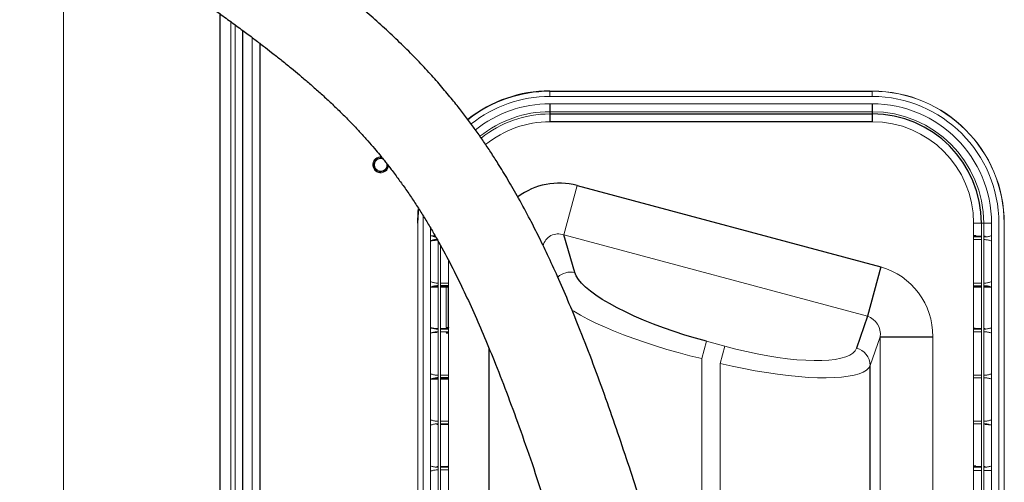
# Paper-space layout '_Left' of a CAD drawing. Header units: millimetres. Extents: x -634 to 605, y 5 to 2555.
# Tile 4 of 18: x -262 to 111, y 547 to 722. Entities that reach past the tile are written whole.
import ezdxf

# ---------------------------------------------------------------- set-up
doc = ezdxf.new("R2010")
doc.units = ezdxf.units.MM

psp = doc.layouts.new('_Left')

# ---------------------------------------------------------------- linework, layer by layer
at = {"color": 144, "linetype": 'Continuous', "lineweight": 18}
for p, q in [((-245, 765.74), (-245, 150.12)), ((-181.77, 721.25), (-181.77, 150.12)), ((-180.13, 720.05), (-180.13, 150)), ((-173.63, 715.23), (-173.63, 150)), ((-61, 695), (-61, 692.94)), ((-61, 694.94), (61, 694.94)), ((61, 695), (61, 692.94)), ((61, 692.94), (-61, 692.94)), ((-61, 690.17), (61, 690.17)), ((61, 687.2), (-61, 687.2)), ((-50.71, 659.28), (-55.71, 640.62)), ((-111, 645), (-111, 355)), ((-110.94, 355), (-110.94, 645)), ((-108.87, 647.62), (-108.94, 645)), ((-108.94, 645), (-108.94, 355)), ((99.39, 355), (99.39, 645)), ((106.17, 645), (99.39, 645)), ((102.36, 645), (102.36, 355)), ((103.2, 355), (103.2, 645)), ((106.17, 645), (106.17, 355)), ((108.94, 355), (108.94, 645)), ((111, 645), (110.94, 645)), ((111, 355), (111, 645)), ((-106.17, 355), (-106.17, 643.27)), ((-103.74, 638.56), (-103.74, 638.81)), ((-103.2, 638.81), (-103.74, 638.81)), ((-103.2, 638.08), (-103.2, 355)), ((59.21, 609.82), (-55.71, 640.62)), ((99.39, 640.15), (99.99, 640.11)), ((102.36, 640.07), (99.39, 640.07)), ((99.39, 639.82), (102.36, 639.82)), ((102.36, 638.81), (99.39, 638.81)), ((100.23, 640.36), (99.41, 640.41)), ((103.74, 640.07), (103.2, 640.07)), ((103.2, 639.82), (103.74, 639.82)), ((103.74, 638.81), (103.2, 638.81)), ((103.74, 640.07), (103.74, 639.82)), ((-102.36, 355), (-102.36, 636.54)), ((-99.39, 631.06), (-99.39, 355)), ((-103.74, 622.4), (-103.2, 622.4)), ((-102.36, 622.4), (-99.39, 622.4)), ((99.39, 622.4), (102.36, 622.4)), ((103.2, 622.4), (103.74, 622.4)), ((-103.2, 620.89), (-106.18, 620.9)), ((-103.74, 621.15), (-103.74, 621.4)), ((-103.2, 621.15), (-103.74, 621.15)), ((-103.74, 621.15), (-103.2, 621.15)), ((-102.36, 621.15), (-99.39, 621.15)), ((-100.23, 620.85), (-99.41, 620.8)), ((-100.23, 605.53), (-100.23, 620.85)), ((-99.39, 621.07), (-99.99, 621.1)), ((-99.41, 620.8), (-99.39, 620.8)), ((-99.41, 620.8), (-99.41, 605.58)), ((102.36, 621.4), (99.39, 621.4)), ((99.99, 621.1), (99.39, 621.07)), ((99.39, 620.8), (99.41, 620.8)), ((99.41, 620.8), (100.23, 620.85)), ((103.74, 621.4), (103.2, 621.4)), ((103.74, 621.15), (103.2, 621.15)), ((106.18, 620.9), (103.2, 620.89)), ((-103.74, 604.99), (-103.74, 605.24)), ((-103.2, 605.24), (-103.74, 605.24)), ((-103.74, 604.99), (-103.2, 604.99)), ((-103.74, 603.73), (-103.74, 603.98)), ((-103.2, 603.98), (-103.74, 603.98)), ((-99.39, 605.24), (-102.36, 605.24)), ((-102.36, 604.99), (-99.39, 604.99)), ((-99.39, 603.98), (-102.36, 603.98)), ((-99.41, 605.58), (-100.23, 605.53)), ((-99.99, 605.28), (-99.39, 605.32)), ((-99.39, 603.65), (-99.99, 603.69)), ((-99.39, 605.58), (-99.41, 605.58)), ((99.39, 605.32), (99.99, 605.28)), ((102.36, 605.24), (99.39, 605.24)), ((99.39, 604.99), (102.36, 604.99)), ((102.36, 603.98), (99.39, 603.98)), ((103.74, 605.24), (103.2, 605.24)), ((103.2, 605.24), (103.74, 605.24)), ((103.2, 604.99), (103.74, 604.99)), ((103.74, 603.98), (103.2, 603.98)), ((-100.23, 603.44), (-99.41, 603.39)), ((-3.51, 593.83), (-1.76, 600.36)), ((5.26, 598.48), (-1.76, 600.36)), ((60.29, 591.27), (64.03, 602.11)), ((64.03, 397.89), (64.03, 602.11)), ((83.95, 602.11), (83.95, 397.89)), ((3.51, 591.95), (5.26, 598.48)), ((-3.51, 461.65), (-3.51, 593.83)), ((3.51, 591.95), (3.51, 436.52)), ((-103.2, 586.07), (-106.18, 586.07)), ((-103.74, 587.57), (-103.2, 587.57)), ((-103.74, 586.32), (-103.74, 586.57)), ((-103.74, 586.32), (-103.2, 586.32)), ((-103.2, 586.32), (-103.74, 586.32)), ((-102.36, 587.57), (-99.39, 587.57)), ((-102.36, 586.32), (-99.39, 586.32)), ((-100.23, 586.03), (-99.41, 585.98)), ((-99.39, 586.24), (-99.99, 586.28)), ((99.39, 587.57), (102.36, 587.57)), ((102.36, 586.57), (99.39, 586.57)), ((103.2, 587.57), (103.74, 587.57)), ((103.74, 586.57), (103.2, 586.57)), ((-103.74, 570.16), (-103.2, 570.16)), ((-102.36, 570.16), (-99.39, 570.16)), ((99.39, 570.16), (102.36, 570.16)), ((103.2, 570.16), (103.74, 570.16)), ((-103.2, 569.15), (-103.74, 569.15)), ((-103.74, 568.9), (-103.2, 568.9)), ((-103.2, 568.9), (-103.74, 568.9)), ((-99.39, 569.15), (-102.36, 569.15)), ((-102.36, 568.9), (-99.39, 568.9)), ((-99.39, 568.83), (-99.99, 568.86)), ((102.36, 569.15), (99.39, 569.15)), ((103.74, 569.15), (103.2, 569.15)), ((103.74, 569.15), (103.74, 568.9)), ((-103.74, 552.99), (-103.2, 553)), ((-103.2, 552.99), (-103.74, 552.99)), ((-103.74, 552.74), (-103.2, 552.74)), ((-103.2, 551.74), (-103.74, 551.74)), ((-99.39, 552.99), (-102.36, 552.99)), ((-102.36, 552.74), (-99.39, 552.74)), ((-99.39, 551.74), (-102.36, 551.74)), ((-99.99, 553.04), (-99.39, 553.07)), ((-99.39, 553.34), (-99.41, 553.34)), ((99.41, 553.34), (99.39, 553.34)), ((99.39, 553.07), (99.99, 553.04)), ((102.36, 552.99), (99.39, 552.99)), ((99.39, 552.74), (102.36, 552.74)), ((99.39, 551.49), (102.36, 551.49)), ((100.23, 553.29), (99.41, 553.34)), ((103.2, 553), (103.74, 552.99)), ((103.74, 552.99), (103.2, 552.99)), ((103.2, 552.74), (103.74, 552.74)), ((103.2, 551.49), (106.17, 551.49))]:
    psp.add_line(p, q, dxfattribs=at)
at = {"color": 7, "linetype": 'Continuous', "lineweight": 25}
for p, q in [((-185.94, 724.28), (-185.94, 150.12)), ((-177.26, 717.94), (-177.26, 150)), ((-170.76, 713.06), (-170.76, 150)), ((-61, 695), (61, 695)), ((-61, 690.17), (-61, 683.39)), ((61, 690.17), (61, 683.39)), ((-61, 686.36), (61, 686.36)), ((61, 683.39), (-61, 683.39)), ((-50.71, 659.28), (64.21, 628.48)), ((-111, 645), (-110.94, 645)), ((-51.57, 626.37), (-55.71, 640.62)), ((64.21, 628.48), (59.21, 609.82)), ((-103.2, 621.4), (-103.74, 621.4)), ((-99.39, 621.4), (-102.36, 621.4)), ((59.21, 609.82), (55.07, 597.8)), ((64.03, 602.11), (83.95, 602.11)), ((-83.95, 367.31), (-83.95, 597.6)), ((60.29, 408.73), (60.29, 591.27)), ((-103.2, 586.57), (-103.74, 586.57)), ((-99.39, 586.57), (-102.36, 586.57))]:
    psp.add_line(p, q, dxfattribs=at)
at = {"color": 7, "linetype": 'Continuous', "lineweight": 25, "flags": 128}
for points in [[(-111, 645), (-110.81, 649.36), (-110.71, 650.41)], [(-1.76, 600.36), (-5.88, 601.51), (-9.96, 602.75), (-14, 604.07), (-17.95, 605.45), (-21.79, 606.89), (-25.49, 608.38), (-29.03, 609.92), (-32.39, 611.48), (-35.54, 613.06), (-38.46, 614.65), (-41.13, 616.23), (-43.53, 617.81), (-45.65, 619.35), (-47.48, 620.87), (-48.99, 622.34), (-50.18, 623.75), (-51.04, 625.1), (-51.57, 626.37)]]:
    psp.add_lwpolyline(points, dxfattribs=at)
at = {"color": 144, "linetype": 'Continuous', "lineweight": 18, "flags": 128}
for points in [[(-110.94, 645), (-110.75, 649.35), (-110.66, 650.32)], [(-104.42, 640.31), (-105.11, 640.31), (-106.18, 640.31)], [(-52.74, 612.28), (-51.93, 611.77), (-49.44, 610.28), (-46.66, 608.79), (-43.63, 607.28), (-40.35, 605.78), (-36.84, 604.29), (-33.13, 602.82), (-29.25, 601.38), (-25.2, 599.98), (-21.02, 598.62), (-16.74, 597.32), (-12.37, 596.09), (-7.95, 594.92), (-3.51, 593.83)], [(55.07, 597.8), (54.54, 596.81), (53.68, 595.92), (52.49, 595.15), (50.98, 594.49), (49.15, 593.95), (47.03, 593.54), (44.63, 593.26), (41.96, 593.1), (39.04, 593.08), (35.89, 593.18), (32.53, 593.42), (28.99, 593.79), (25.29, 594.28), (21.45, 594.89), (17.5, 595.63), (13.46, 596.47), (9.38, 597.43), (5.26, 598.48)], [(3.51, 591.95), (7.95, 590.95), (12.37, 590.04), (16.74, 589.22), (21.02, 588.51), (25.2, 587.9), (29.25, 587.4), (33.13, 587.01), (36.84, 586.74), (40.35, 586.58), (43.63, 586.54), (46.66, 586.62), (49.44, 586.81), (51.93, 587.12), (54.13, 587.55), (56.02, 588.09), (57.59, 588.73), (58.83, 589.48), (59.73, 590.33), (60.29, 591.27)]]:
    psp.add_lwpolyline(points, dxfattribs=at)
at = {"color": 7, "linetype": 'Continuous', "lineweight": 25}
for centre, radius, start, end in [((-61, 645), 50, 90, 128.3356), ((61, 645), 41.36, 0, 90), ((-57.5, 634.25), 25.93, 74.8142, 127.0023), ((-99.98, 620.86), 0.249, 90.3619, 180.1963), ((-99.16, 620.8), 0.25, 156.9296, 179.9708), ((99.16, 620.8), 0.25, 0.0292, 23.0704), ((-99.16, 605.58), 0.25, 180.0292, 203.0704)]:
    psp.add_arc(centre, radius, start, end, dxfattribs=at)
at = {"color": 144, "linetype": 'Continuous', "lineweight": 18}
for centre, radius, start, end in [((-61, 645), 49.94, 90, 128.3367), ((61, 645), 50, 0, 90), ((61, 645), 49.94, 0, 90), ((-61, 645), 47.94, 90, 128.4178), ((-61, 645), 45.17, 90, 128.5592), ((61, 645), 47.94, 0, 90), ((61, 645), 45.17, 0, 90), ((-61, 645), 42.2, 90, 128.8063), ((-61, 645), 41.36, 90, 128.8897), ((61, 645), 42.2, 0, 90), ((-61, 645), 38.39, 90, 129.2401), ((61, 645), 38.39, 0, 90), ((-125, 667.1), 3, 84.2394, 352.748), ((-125, 667.1), 2.7, 77.0478, 0), ((-125, 667.1), 2.39, 66.1202, 11.0868), ((-57.8, 635.07), 5.93, 69.4162, 166.0349), ((99.16, 640.41), 0.25, 336.9296, 359.9708), ((99.98, 640.36), 0.249, 270.3619, 0.1963), ((-53.15, 619.26), 7.28, 77.4541, 131.8926), ((56.9, 602.44), 27.05, 359.3176, 74.326), ((-102.42, 538.2), 82.94, 88.3201, 89.962), ((-102.51, 546.42), 74.47, 88.2518, 89.89), ((102.42, 538.2), 82.94, 90.038, 91.6799), ((99.98, 620.86), 0.249, 359.8037, 89.6381), ((102.64, 537.87), 83.02, 90.1944, 91.6638), ((57.04, 603.1), 7.06, 351.9389, 72.0746), ((-99.98, 605.53), 0.249, 179.8037, 269.6381), ((-99.98, 603.44), 0.249, 90.3619, 180.1963), ((102.42, 688.18), 82.94, 268.3201, 269.962), ((-99.16, 603.39), 0.25, 156.9296, 179.9708), ((53.29, 591.02), 7.01, 2.0069, 75.2966), ((-102.42, 503.37), 82.94, 88.3201, 89.962), ((-102.51, 511.59), 74.47, 88.2518, 89.89), ((-99.98, 586.03), 0.249, 90.3619, 180.1963), ((-99.16, 585.98), 0.25, 156.9296, 179.9708), ((-102.42, 485.96), 82.94, 88.3201, 89.962), ((-102.42, 635.94), 82.94, 270.038, 271.6799), ((-99.16, 553.34), 0.25, 180.0292, 203.0704), ((99.16, 553.34), 0.25, 336.9296, 359.9708), ((99.98, 553.29), 0.249, 270.3619, 0.1963), ((102.42, 635.94), 82.94, 268.3201, 269.962)]:
    psp.add_arc(centre, radius, start, end, dxfattribs=at)
at = {"color": 7, "linetype": 'Continuous', "lineweight": 25}
for points, knots in [([(5.29, 2318.91), (5.09, 2318.78), (2.96, 2317.42), (-2.07, 2313.93), (-9.77, 2308.24), (-18.45, 2301.2), (-27.27, 2293.51), (-36.41, 2285.07), (-46.04, 2275.84), (-56.06, 2265.99), (-66.51, 2255.55), (-77.3, 2244.59), (-88.54, 2233), (-100.15, 2220.87), (-114.07, 2206.14), (-130.25, 2188.74), (-148.58, 2168.66), (-167.01, 2148.12), (-185.35, 2127.3), (-203.48, 2106.38), (-220.73, 2086.14), (-237.38, 2066.27), (-253.77, 2046.42), (-270.74, 2025.5), (-288.27, 2003.52), (-306.31, 1980.45), (-324.81, 1956.35), (-344.37, 1930.28), (-364.95, 1902.16), (-386.47, 1871.91), (-408.19, 1840.38), (-430, 1807.61), (-449.6, 1777), (-466.99, 1748.85), (-482.17, 1723.41), (-497.13, 1697.42), (-511.79, 1670.9), (-526.08, 1643.87), (-539.93, 1616.37), (-553.19, 1588.51), (-565.21, 1561.65), (-575.87, 1536.2), (-585.16, 1512.48), (-593.51, 1489.54), (-600.95, 1467.38), (-607.48, 1446.13), (-613.15, 1425.78), (-618.02, 1406.35), (-622.15, 1387.69), (-625.62, 1369.71), (-628.44, 1352.42), (-630.66, 1335.82), (-632.31, 1320.01), (-633.43, 1305), (-634.08, 1290.85), (-634.3, 1277.54), (-634.16, 1265.07), (-633.7, 1253.27), (-632.96, 1242.04), (-631.92, 1230.85), (-630.51, 1219.24), (-628.6, 1206.82), (-626.09, 1193.62), (-623.07, 1180.53), (-619.57, 1167.64), (-615.63, 1155.04), (-610.97, 1142.02), (-605.51, 1128.64), (-599.23, 1114.95), (-592.25, 1101.28), (-584.6, 1087.66), (-576.33, 1074.12), (-567.27, 1060.43), (-557.44, 1046.62), (-546.96, 1032.85), (-536.08, 1019.42), (-525.12, 1006.6), (-513.42, 993.55), (-501.06, 980.41), (-488.16, 967.27), (-475.78, 955.12), (-464, 943.92), (-453.83, 934.48), (-445.22, 926.62), (-438.07, 920.18), (-431.3, 914.14), (-424.88, 908.46), (-418.87, 903.17), (-413.27, 898.28), (-408.57, 894.19), (-404.85, 890.98), (-402.11, 888.61), (-399.92, 886.73), (-398.31, 885.34), (-396.9, 884.13), (-395.32, 882.78), (-393.16, 880.94), (-390.42, 878.61), (-386.61, 875.37), (-381.57, 871.11), (-375.17, 865.75), (-367.84, 859.66), (-359.65, 852.91), (-350.91, 845.79), (-340.38, 837.3), (-328.41, 827.81), (-315.14, 817.46), (-302.92, 808.1), (-291.72, 799.65), (-281.48, 792.05), (-271.57, 784.78), (-261.98, 777.84), (-252.7, 771.19), (-243.77, 764.86), (-235.34, 758.94), (-227.3, 753.31), (-219.8, 748.08), (-212.84, 743.24), (-206.68, 738.95), (-201.83, 735.55), (-197.89, 732.78), (-194.46, 730.36), (-190.63, 727.65), (-186.3, 724.55), (-181.76, 721.26), (-177.28, 717.97), (-173.16, 714.89), (-169.59, 712.17), (-166.63, 709.89), (-164.49, 708.21), (-162.74, 706.82), (-160.85, 705.31), (-158.49, 703.38), (-155.6, 700.99), (-152.26, 698.14), (-148.78, 695.09), (-145.34, 691.95), (-141.99, 688.79), (-138.77, 685.63), (-135.68, 682.48), (-132.72, 679.33), (-129.97, 676.27), (-127.52, 673.44), (-125.57, 671.12), (-124.08, 669.29), (-122.94, 667.85), (-121.83, 666.44), (-120.58, 664.81), (-118.76, 662.4), (-116.44, 659.2), (-113.74, 655.3), (-111.09, 651.28), (-108.53, 647.22), (-106.07, 643.14), (-102.83, 637.53), (-98.94, 630.34), (-94.49, 621.45), (-90.27, 612.42), (-86.17, 603.07), (-81.87, 592.67), (-77.34, 581.03), (-72.56, 568.01), (-67.67, 554), (-62.66, 538.94), (-57.52, 522.85), (-52.3, 505.89), (-47.05, 488.29), (-41.81, 470.26), (-36.58, 451.9), (-33.11, 439.44), (-31.37, 433.21)], [0, 0, 0, 0, 0.000295, 0.003052, 0.007402, 0.011872, 0.01656, 0.021563, 0.026927, 0.032721, 0.038604, 0.044848, 0.051403, 0.058222, 0.065263, 0.07606, 0.087129, 0.098358, 0.109646, 0.120904, 0.132054, 0.142011, 0.152453, 0.163378, 0.17478, 0.186651, 0.198982, 0.211758, 0.226308, 0.241351, 0.25686, 0.272797, 0.289125, 0.300936, 0.312905, 0.325016, 0.33725, 0.349588, 0.36201, 0.374498, 0.386904, 0.397595, 0.407859, 0.417703, 0.42713, 0.436151, 0.444622, 0.452717, 0.460447, 0.467821, 0.474974, 0.481779, 0.488246, 0.494385, 0.500204, 0.505618, 0.510738, 0.515572, 0.520189, 0.524664, 0.529513, 0.534737, 0.540341, 0.54633, 0.551622, 0.557197, 0.563064, 0.569225, 0.575675, 0.582418, 0.58903, 0.595902, 0.603029, 0.610405, 0.618017, 0.625639, 0.632992, 0.640065, 0.648542, 0.656542, 0.664054, 0.671074, 0.6776, 0.681962, 0.686077, 0.689949, 0.693583, 0.696989, 0.70018, 0.703048, 0.704887, 0.706409, 0.707623, 0.708536, 0.70909, 0.709959, 0.71115, 0.712656, 0.714467, 0.717424, 0.720901, 0.724863, 0.729266, 0.734026, 0.738736, 0.74586, 0.752664, 0.759167, 0.76449, 0.769627, 0.774591, 0.7794, 0.78407, 0.788617, 0.792996, 0.79703, 0.801158, 0.804906, 0.808301, 0.81136, 0.813132, 0.815098, 0.817382, 0.819992, 0.823012, 0.825981, 0.828749, 0.831251, 0.833371, 0.834731, 0.835913, 0.837319, 0.838998, 0.841356, 0.844108, 0.847056, 0.850017, 0.852995, 0.85599, 0.858876, 0.861781, 0.864654, 0.867203, 0.869373, 0.870809, 0.872004, 0.8731, 0.874478, 0.876164, 0.879231, 0.882462, 0.885634, 0.888745, 0.891795, 0.894783, 0.900971, 0.906854, 0.912439, 0.918044, 0.923785, 0.930492, 0.937416, 0.944581, 0.952017, 0.959751, 0.96772, 0.975742, 0.983804, 0.991895, 1, 1, 1, 1]), ([(1.87, 442.43), (0.78, 446.34), (-1.32, 453.9), (-4.38, 464.77), (-7.25, 474.85), (-10.04, 484.57), (-12.92, 494.47), (-16.03, 505.01), (-19.4, 516.24), (-23.02, 528.04), (-26.87, 540.32), (-30.96, 552.95), (-35.27, 565.84), (-39.81, 578.87), (-44.55, 591.84), (-49.17, 603.79), (-53.53, 614.43), (-57.49, 623.62), (-61.29, 631.95), (-64.92, 639.49), (-68.72, 646.96), (-72.65, 654.25), (-76.7, 661.28), (-80.22, 667.05), (-83.31, 671.84), (-86.05, 675.93), (-88.85, 679.93), (-91.76, 683.92), (-94.9, 688.04), (-98.42, 692.44), (-102.4, 697.18), (-106.86, 702.2), (-111.78, 707.42), (-117.12, 712.77), (-122.76, 718.09), (-128.55, 723.27), (-134.38, 728.24), (-140.16, 732.96), (-145.13, 736.87), (-148.85, 739.75), (-152.01, 742.15), (-155.38, 744.68), (-158.83, 747.23), (-162.18, 749.68), (-165.56, 752.13), (-169.83, 755.18), (-175.15, 758.97), (-181.52, 763.45), (-188.2, 768.12), (-195.1, 772.92), (-203.66, 778.88), (-213.88, 786.01), (-225.71, 794.32), (-237.46, 802.67), (-249.09, 811.06), (-260.55, 819.45), (-272.67, 828.47), (-285.57, 838.24), (-299.33, 848.85), (-313.19, 859.74), (-327.09, 870.87), (-338.59, 880.25), (-347.73, 887.8), (-354.3, 893.28), (-360.31, 898.32), (-365.15, 902.41), (-368.84, 905.54), (-371.48, 907.79), (-373.46, 909.48), (-375.41, 911.16), (-377.84, 913.24), (-381.24, 916.17), (-385.5, 919.85), (-391.38, 924.96), (-398.85, 931.5), (-407.83, 939.43), (-417.57, 948.13), (-428.06, 957.64), (-439.26, 968.01), (-451.14, 979.28), (-463.62, 991.51), (-476.62, 1004.75), (-490.03, 1019.05), (-502.65, 1033.28), (-514.34, 1047.28), (-524.84, 1060.62), (-534.78, 1074.14), (-543.93, 1087.54), (-552.46, 1101.08), (-560.31, 1114.71), (-567.42, 1128.42), (-573.63, 1141.81), (-578.95, 1154.87), (-583.45, 1167.58), (-587.45, 1180.68), (-590.89, 1194.13), (-593.75, 1207.82), (-595.92, 1220.88), (-597.51, 1233.24), (-598.64, 1245.31), (-599.39, 1257.37), (-599.78, 1269.93), (-599.77, 1283.06), (-599.34, 1296.96), (-598.42, 1311.54), (-596.98, 1326.81), (-594.99, 1342.77), (-592.39, 1359.51), (-589.19, 1376.73), (-585.39, 1394.41), (-580.97, 1412.52), (-575.85, 1431.36), (-569.99, 1450.91), (-563.36, 1471.17), (-556.08, 1491.71), (-548.22, 1512.38), (-539.97, 1532.77), (-531.36, 1552.87), (-522.57, 1572.42), (-512.87, 1593.04), (-502.28, 1614.58), (-490.82, 1636.87), (-479.44, 1658.13), (-468.24, 1678.36), (-457.28, 1697.54), (-446.63, 1715.68), (-436.88, 1731.88), (-428.04, 1746.27), (-420.11, 1758.96), (-412.51, 1770.94), (-405.26, 1782.2), (-398.26, 1792.92), (-390.76, 1804.28), (-382.35, 1816.85), (-372.74, 1831), (-362.3, 1846.14), (-350.93, 1862.34), (-338.64, 1879.57), (-325.4, 1897.81), (-311.31, 1916.89), (-296.37, 1936.75), (-280.63, 1957.32), (-264.13, 1978.46), (-246.91, 2000.12), (-229.06, 2022.17), (-210.64, 2044.51), (-191.8, 2066.95), (-172.79, 2089.18), (-154, 2110.75), (-135.66, 2131.44), (-117.87, 2151.16), (-100.63, 2169.96), (-85.07, 2186.63), (-71.21, 2201.24), (-59.06, 2213.86), (-47.55, 2225.65), (-36.76, 2236.53), (-26.79, 2246.4), (-17.69, 2255.26), (-9.36, 2263.12), (-1.64, 2270.13), (6.31, 2276.89), (12.31, 2281.77), (16.04, 2284.36), (16.65, 2284.78)], [0, 0, 0, 0, 0.005199, 0.010048, 0.014568, 0.018804, 0.023273, 0.028147, 0.033396, 0.038992, 0.04491, 0.051124, 0.057612, 0.064356, 0.07134, 0.078402, 0.084225, 0.08968, 0.094789, 0.09957, 0.104038, 0.109436, 0.114343, 0.118778, 0.12187, 0.124899, 0.127951, 0.131026, 0.134194, 0.137746, 0.141698, 0.145943, 0.150462, 0.155243, 0.160047, 0.164722, 0.169274, 0.173606, 0.177535, 0.179617, 0.181787, 0.184107, 0.186443, 0.188556, 0.190587, 0.192888, 0.196558, 0.200359, 0.204191, 0.208061, 0.211927, 0.21824, 0.224423, 0.230497, 0.236475, 0.242359, 0.248157, 0.255201, 0.262387, 0.269707, 0.277151, 0.284697, 0.288439, 0.292188, 0.295596, 0.298465, 0.300322, 0.301812, 0.302928, 0.303679, 0.305131, 0.307059, 0.309481, 0.312414, 0.317164, 0.322399, 0.328137, 0.334388, 0.34116, 0.348455, 0.35627, 0.364594, 0.373406, 0.382679, 0.390265, 0.398034, 0.405598, 0.412882, 0.419877, 0.427076, 0.433935, 0.440456, 0.446649, 0.452538, 0.45815, 0.464536, 0.470558, 0.476226, 0.481546, 0.486519, 0.49169, 0.496918, 0.502444, 0.508278, 0.514433, 0.5208, 0.5275, 0.534544, 0.541946, 0.549321, 0.557041, 0.565113, 0.573548, 0.582353, 0.591536, 0.600546, 0.609741, 0.618777, 0.627627, 0.636277, 0.647002, 0.657359, 0.667326, 0.676885, 0.686021, 0.69472, 0.702971, 0.709484, 0.715677, 0.721547, 0.727091, 0.732308, 0.737451, 0.744004, 0.751095, 0.758716, 0.766859, 0.775693, 0.785042, 0.794885, 0.805198, 0.81595, 0.827106, 0.838623, 0.850425, 0.862479, 0.874719, 0.886973, 0.898955, 0.910396, 0.921458, 0.932079, 0.942196, 0.949883, 0.957169, 0.964016, 0.970386, 0.976237, 0.981444, 0.986154, 0.990436, 0.994371, 0.999087, 1, 1, 1, 1]), ([(-103.74, 638.81), (-103.95, 638.81), (-104.15, 638.79), (-104.56, 638.73), (-104.77, 638.69), (-105.38, 638.55), (-105.78, 638.43), (-106.18, 638.32)], [0, 0, 0, 0, 0.25, 0.25, 0.5, 0.5, 1, 1, 1, 1])]:
    psp.add_open_spline(points, degree=3, knots=knots, dxfattribs=at)
at = {"color": 144, "linetype": 'Continuous', "lineweight": 18}
for points, knots in [([(-106.18, 640.31), (-106.17, 640.31), (-105.69, 640.17), (-105.05, 639.95), (-104.38, 639.89), (-104.2, 639.87)], [0, 0, 0, 0, 0.007477, 0.733974, 1, 1, 1, 1]), ([(-106.18, 640.31), (-106.17, 640.31), (-105.68, 640.24), (-105.06, 640.14), (-104.46, 640.11), (-104.33, 640.1)], [0, 0, 0, 0, 0.008336, 0.801882, 1, 1, 1, 1]), ([(-103.74, 638.56), (-104.14, 638.56), (-104.55, 638.52), (-105.36, 638.43), (-105.77, 638.37), (-106.18, 638.32)], [0, 0, 0, 0, 0.5, 0.5, 1, 1, 1, 1]), ([(103.74, 639.82), (103.95, 639.82), (104.15, 639.84), (104.56, 639.89), (104.77, 639.94), (105.38, 640.08), (105.78, 640.19), (106.18, 640.31)], [0, 0, 0, 0, 0.25, 0.25, 0.5, 0.5, 1, 1, 1, 1]), ([(103.74, 638.81), (103.95, 638.81), (104.15, 638.79), (104.56, 638.73), (104.77, 638.69), (105.38, 638.55), (105.78, 638.43), (106.18, 638.32)], [0, 0, 0, 0, 0.25, 0.25, 0.5, 0.5, 1, 1, 1, 1]), ([(-103.74, 622.4), (-103.95, 622.4), (-104.15, 622.42), (-104.56, 622.48), (-104.77, 622.52), (-105.38, 622.66), (-105.78, 622.78), (-106.18, 622.9)], [0, 0, 0, 0, 0.25, 0.25, 0.5, 0.5, 1, 1, 1, 1]), ([(103.74, 622.4), (103.95, 622.4), (104.15, 622.42), (104.56, 622.48), (104.77, 622.52), (105.38, 622.66), (105.78, 622.78), (106.18, 622.9)], [0, 0, 0, 0, 0.25, 0.25, 0.5, 0.5, 1, 1, 1, 1]), ([(-103.74, 621.4), (-103.95, 621.4), (-104.15, 621.38), (-104.56, 621.32), (-104.77, 621.28), (-105.38, 621.14), (-105.78, 621.02), (-106.18, 620.9)], [0, 0, 0, 0, 0.25, 0.25, 0.5, 0.5, 1, 1, 1, 1]), ([(-103.74, 621.15), (-104.14, 621.15), (-104.55, 621.11), (-105.36, 621.02), (-105.77, 620.96), (-106.18, 620.9)], [0, 0, 0, 0, 0.5, 0.5, 1, 1, 1, 1]), ([(103.74, 621.4), (103.95, 621.4), (104.15, 621.38), (104.56, 621.32), (104.77, 621.28), (105.38, 621.14), (105.78, 621.02), (106.18, 620.9)], [0, 0, 0, 0, 0.25, 0.25, 0.5, 0.5, 1, 1, 1, 1]), ([(103.74, 621.15), (104.14, 621.15), (104.55, 621.11), (105.36, 621.02), (105.77, 620.96), (106.18, 620.9)], [0, 0, 0, 0, 0.5, 0.5, 1, 1, 1, 1]), ([(-103.74, 604.99), (-103.95, 604.99), (-104.15, 605.01), (-104.56, 605.07), (-104.77, 605.11), (-105.38, 605.25), (-105.78, 605.37), (-106.18, 605.48)], [0, 0, 0, 0, 0.25, 0.25, 0.5, 0.5, 1, 1, 1, 1]), ([(-103.74, 605.24), (-104.14, 605.24), (-104.55, 605.27), (-105.36, 605.37), (-105.77, 605.43), (-106.18, 605.48)], [0, 0, 0, 0, 0.5, 0.5, 1, 1, 1, 1]), ([(-103.74, 603.98), (-103.95, 603.98), (-104.15, 603.96), (-104.56, 603.9), (-104.77, 603.86), (-105.38, 603.72), (-105.78, 603.61), (-106.18, 603.49)], [0, 0, 0, 0, 0.25, 0.25, 0.5, 0.5, 1, 1, 1, 1]), ([(-103.74, 603.73), (-104.14, 603.73), (-104.55, 603.7), (-105.36, 603.6), (-105.77, 603.55), (-106.18, 603.49)], [0, 0, 0, 0, 0.5, 0.5, 1, 1, 1, 1]), ([(103.74, 604.99), (103.95, 604.99), (104.15, 605.01), (104.56, 605.07), (104.77, 605.11), (105.38, 605.25), (105.78, 605.37), (106.18, 605.48)], [0, 0, 0, 0, 0.25, 0.25, 0.5, 0.5, 1, 1, 1, 1]), ([(103.74, 603.98), (103.95, 603.98), (104.15, 603.96), (104.56, 603.9), (104.77, 603.86), (105.38, 603.72), (105.78, 603.61), (106.18, 603.49)], [0, 0, 0, 0, 0.25, 0.25, 0.5, 0.5, 1, 1, 1, 1]), ([(-103.74, 587.57), (-103.95, 587.57), (-104.15, 587.59), (-104.56, 587.65), (-104.77, 587.69), (-105.38, 587.83), (-105.78, 587.95), (-106.18, 588.07)], [0, 0, 0, 0, 0.25, 0.25, 0.5, 0.5, 1, 1, 1, 1]), ([(-103.74, 586.57), (-103.95, 586.57), (-104.15, 586.55), (-104.56, 586.49), (-104.77, 586.45), (-105.38, 586.31), (-105.78, 586.19), (-106.18, 586.07)], [0, 0, 0, 0, 0.25, 0.25, 0.5, 0.5, 1, 1, 1, 1]), ([(-103.74, 586.32), (-104.14, 586.32), (-104.55, 586.28), (-105.36, 586.19), (-105.77, 586.13), (-106.18, 586.07)], [0, 0, 0, 0, 0.5, 0.5, 1, 1, 1, 1]), ([(103.74, 587.57), (103.95, 587.57), (104.15, 587.59), (104.56, 587.65), (104.77, 587.69), (105.38, 587.83), (105.78, 587.95), (106.18, 588.07)], [0, 0, 0, 0, 0.25, 0.25, 0.5, 0.5, 1, 1, 1, 1]), ([(103.74, 586.57), (103.95, 586.57), (104.15, 586.55), (104.56, 586.49), (104.77, 586.45), (105.38, 586.31), (105.78, 586.19), (106.18, 586.07)], [0, 0, 0, 0, 0.25, 0.25, 0.5, 0.5, 1, 1, 1, 1]), ([(-103.74, 570.16), (-103.95, 570.16), (-104.15, 570.18), (-104.56, 570.24), (-104.77, 570.28), (-105.38, 570.42), (-105.78, 570.54), (-106.18, 570.65)], [0, 0, 0, 0, 0.25, 0.25, 0.5, 0.5, 1, 1, 1, 1]), ([(103.74, 570.16), (103.95, 570.16), (104.15, 570.18), (104.56, 570.24), (104.77, 570.28), (105.38, 570.42), (105.78, 570.54), (106.18, 570.65)], [0, 0, 0, 0, 0.25, 0.25, 0.5, 0.5, 1, 1, 1, 1]), ([(-103.74, 569.15), (-103.95, 569.15), (-104.15, 569.14), (-104.56, 569.08), (-104.77, 569.04), (-105.38, 568.89), (-105.78, 568.78), (-106.18, 568.66)], [0, 0, 0, 0, 0.25, 0.25, 0.5, 0.5, 1, 1, 1, 1]), ([(103.74, 569.15), (103.95, 569.15), (104.15, 569.14), (104.56, 569.08), (104.77, 569.04), (105.38, 568.89), (105.78, 568.78), (106.18, 568.66)], [0, 0, 0, 0, 0.25, 0.25, 0.5, 0.5, 1, 1, 1, 1]), ([(103.74, 568.9), (104.14, 568.91), (104.55, 568.87), (105.36, 568.77), (105.77, 568.72), (106.18, 568.66)], [0, 0, 0, 0, 0.5, 0.5, 1, 1, 1, 1]), ([(-103.74, 552.74), (-103.95, 552.74), (-104.15, 552.76), (-104.56, 552.82), (-104.77, 552.86), (-105.38, 553), (-105.78, 553.12), (-106.18, 553.24)], [0, 0, 0, 0, 0.25, 0.25, 0.5, 0.5, 1, 1, 1, 1]), ([(-103.74, 551.74), (-103.95, 551.74), (-104.15, 551.72), (-104.56, 551.66), (-104.77, 551.62), (-105.38, 551.48), (-105.78, 551.36), (-106.18, 551.24)], [0, 0, 0, 0, 0.25, 0.25, 0.5, 0.5, 1, 1, 1, 1]), ([(103.74, 552.74), (103.95, 552.74), (104.15, 552.76), (104.56, 552.82), (104.77, 552.86), (105.38, 553), (105.78, 553.12), (106.18, 553.24)], [0, 0, 0, 0, 0.25, 0.25, 0.5, 0.5, 1, 1, 1, 1])]:
    psp.add_open_spline(points, degree=3, knots=knots, dxfattribs=at)

doc.saveas('drawing.dxf')
